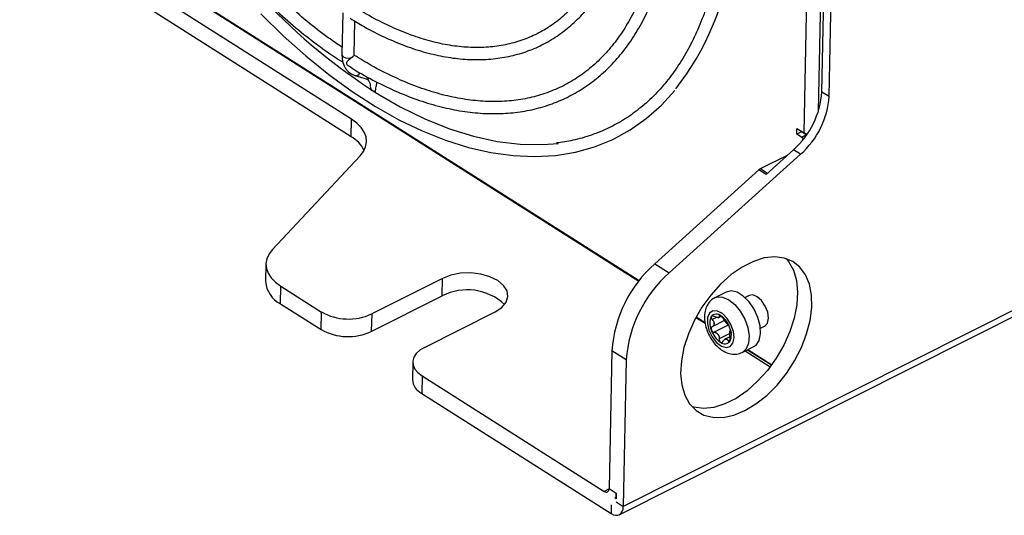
# Model space of a CAD drawing. Header units: millimetres. Extents: x -1263 to 1500, y -1080 to 1468.
# Tile 32 of 166: x 878 to 1017, y -1080 to -1011. Entities that reach past the tile are written whole.
import ezdxf

# ---------------------------------------------------------------- set-up
doc = ezdxf.new("R2010")
doc.units = ezdxf.units.MM

msp = doc.modelspace()

# ---------------------------------------------------------------- linework, layer by layer
at = {"color": 7, "linetype": 'Continuous', "lineweight": 25}
for p, q in [((1499.364, -809.474), (963.197, -1079.059)), ((962.635, -1080.224), (1498.802, -810.639)), ((777.162, -927.935), (965.422, -1047.311)), ((783.982, -932.358), (965.371, -1047.378)), ((991.137, -1020.752), (992.592, -949.32)), ((992.148, -1021.393), (993.603, -949.961)), ((988.63, -1026.543), (989.99, -959.776)), ((990.631, -1023.516), (991.92, -960.263)), ((924.986, -1024.605), (831.434, -965.283)), ((924.935, -1027.077), (831.384, -967.756)), ((923.743, -1009.653), (923.623, -1015.525)), ((925.323, -1015.56), (925.419, -1010.81)), ((923.623, -1015.525), (923.649, -1016.07)), ((925.325, -1015.648), (925.323, -1015.56)), ((925.429, -1018.449), (927.028, -1018.927)), ((927.622, -1020.211), (927.619, -1020.376)), ((928.357, -1020.844), (928.36, -1020.679)), ((991.137, -1020.752), (992.148, -1021.393)), ((924.935, -1027.077), (924.986, -1024.605)), ((987.602, -1026.726), (987.619, -1025.902)), ((987.619, -1025.902), (988.63, -1026.543)), ((988.25, -1026.4), (987.602, -1026.726)), ((988.276, -1027.153), (987.602, -1026.726)), ((988.25, -1026.4), (988.252, -1026.303)), ((988.924, -1026.828), (988.25, -1026.4)), ((988.276, -1027.153), (988.924, -1026.828)), ((988.942, -1026.839), (988.924, -1026.828)), ((913.849, -1042.93), (926.165, -1029.772)), ((969.638, -1046.22), (988.135, -1029.544)), ((982.513, -1031.559), (986.276, -1029.667)), ((983.27, -1032.377), (987.124, -1028.903)), ((988.135, -1029.544), (987.124, -1028.903)), ((982.259, -1031.736), (967.616, -1044.938)), ((983.27, -1032.377), (982.259, -1031.736)), ((912.938, -1044.964), (912.888, -1047.437)), ((967.616, -1044.938), (969.638, -1046.22)), ((914.978, -1050.57), (915.028, -1048.097)), ((915.028, -1048.097), (920.742, -1051.721)), ((937.775, -1046.988), (927.805, -1052.001)), ((937.725, -1049.461), (937.775, -1046.988)), ((927.755, -1054.474), (937.725, -1049.461)), ((977.682, -1048.909), (976.061, -1049.724)), ((980.896, -1049.403), (980.317, -1049.694)), ((914.978, -1050.57), (920.692, -1054.193)), ((920.692, -1054.193), (920.742, -1051.721)), ((927.805, -1052.001), (927.755, -1054.474)), ((935.219, -1056.702), (945.189, -1051.689)), ((973.447, -1052.4), (974.694, -1053.191)), ((976.615, -1052.486), (976.98, -1052.302)), ((973.407, -1052.473), (974.715, -1053.302)), ((977.434, -1052.92), (975.692, -1053.796)), ((982.487, -1054.01), (983.066, -1053.719)), ((978.203, -1055.199), (977.496, -1055.554)), ((961.595, -1057.165), (961.2, -1076.54)), ((963.617, -1058.447), (961.595, -1057.165)), ((979.925, -1057.408), (981.545, -1056.593)), ((980.684, -1057.026), (984.053, -1059.162)), ((980.716, -1057.01), (984.072, -1059.137)), ((933.59, -1058.737), (933.54, -1061.21)), ((963.617, -1058.447), (963.197, -1079.059)), ((934.897, -1060.696), (934.846, -1063.169)), ((934.897, -1060.696), (960.509, -1076.937)), ((934.846, -1063.169), (961.47, -1080.051)), ((961.2, -1076.54), (962.211, -1077.181)), ((962.211, -1077.181), (962.195, -1078.006)), ((962.054, -1077.916), (962.198, -1077.844)), ((962.195, -1078.006), (962.054, -1077.916)), ((962.186, -1078.418), (963.197, -1079.059)), ((961.495, -1078.815), (961.47, -1080.051))]:
    msp.add_line(p, q, dxfattribs=at)
at = {"color": 250, "linetype": 'Continuous', "lineweight": 25}
for p, q in [((982.513, -1031.559), (983.49, -1032.179)), ((976.844, -1052.215), (976.694, -1052.291)), ((976.3, -1052.483), (975.699, -1052.785)), ((977.949, -1053.565), (975.967, -1054.561)), ((978.162, -1054.753), (976.673, -1055.502)), ((978.248, -1055.62), (977.943, -1055.773)), ((980.351, -1057.193), (983.862, -1059.419)), ((961.198, -1076.591), (960.509, -1076.937))]:
    msp.add_line(p, q, dxfattribs=at)
at = {"color": 7, "linetype": 'Continuous', "lineweight": 25, "flags": 128}
for points in [[(912.228, -1009.806), (915.364, -1012.877), (918.557, -1015.727), (921.795, -1018.343), (925.065, -1020.716), (928.353, -1022.834), (931.645, -1024.687), (934.927, -1026.268), (938.186, -1027.57), (941.408, -1028.585), (944.578, -1029.309), (947.683, -1029.738), (950.707, -1029.87), (953.637, -1029.706), (956.459, -1029.245), (959.16, -1028.493), (961.729, -1027.453), (964.156, -1026.13), (966.431, -1024.531), (968.545, -1022.662), (970.451, -1020.574), (970.451, -1020.574)], [(928.357, -1020.844), (931.834, -1022.864), (935.298, -1024.573), (938.732, -1025.961), (942.118, -1027.022), (945.439, -1027.75), (948.679, -1028.141), (951.822, -1028.195), (954.079, -1028.016)], [(926.165, -1029.772), (926.647, -1029.144), (926.952, -1028.479), (927.074, -1027.794), (927.01, -1027.103), (926.761, -1026.423), (926.334, -1025.77), (925.737, -1025.159), (924.986, -1024.605)], [(989.01, -1026.74), (988.822, -1026.653), (988.63, -1026.543)], [(913.849, -1042.93), (913.367, -1043.558), (913.062, -1044.223), (912.94, -1044.908), (913.004, -1045.599), (913.253, -1046.279), (913.68, -1046.932), (914.277, -1047.543), (915.028, -1048.097)], [(980.284, -1065.573), (981.847, -1064.64), (983.371, -1063.438), (984.813, -1062), (986.13, -1060.37), (987.285, -1058.592), (988.245, -1056.719), (988.981, -1054.804), (989.474, -1052.902), (989.708, -1051.069), (989.677, -1049.356), (989.382, -1047.814), (988.831, -1046.486), (988.041, -1045.41), (987.033, -1044.619), (985.837, -1044.133), (984.488, -1043.968), (983.023, -1044.128), (981.486, -1044.609), (979.92, -1045.396), (978.371, -1046.468), (976.883, -1047.792), (975.498, -1049.332), (974.258, -1051.042), (973.197, -1052.874), (972.345, -1054.775), (971.728, -1056.69), (971.364, -1058.564), (971.262, -1060.344), (971.425, -1061.977), (971.85, -1063.418), (972.523, -1064.624), (973.425, -1065.561), (974.531, -1066.202), (975.808, -1066.528), (977.221, -1066.53), (978.727, -1066.209), (980.284, -1065.573)], [(986.092, -1044.206), (986.443, -1044.632), (987.116, -1045.838), (987.54, -1047.279), (987.704, -1048.912), (987.602, -1050.692), (987.237, -1052.566), (986.62, -1054.481), (985.769, -1056.382), (984.708, -1058.214), (983.467, -1059.924), (982.083, -1061.464), (980.595, -1062.788), (979.046, -1063.86), (977.48, -1064.647), (975.942, -1065.128), (974.478, -1065.288), (973.128, -1065.123), (972.874, -1065.05)], [(945.189, -1051.689), (946.114, -1051.081), (946.724, -1050.353), (946.976, -1049.557), (946.853, -1048.745), (946.365, -1047.974), (945.544, -1047.296), (944.446, -1046.758), (943.146, -1046.395), (941.733, -1046.232), (940.303, -1046.282), (938.953, -1046.54), (937.775, -1046.988)], [(982.136, -1052.503), (981.602, -1051.339), (980.892, -1050.301), (980.068, -1049.481), (979.204, -1048.951), (978.376, -1048.759), (977.682, -1048.909)], [(983.609, -1052.593), (983.501, -1051.753), (983.161, -1050.883), (982.642, -1050.116), (982.022, -1049.57), (981.395, -1049.326), (980.896, -1049.403)], [(975.243, -1054.284), (975.69, -1055.211), (976.299, -1055.99), (976.986, -1056.518), (977.661, -1056.721), (978.23, -1056.574), (978.618, -1056.096), (978.772, -1055.351), (978.671, -1054.441), (978.329, -1053.487), (977.792, -1052.619), (977.132, -1051.955), (976.439, -1051.583), (975.807, -1051.554), (975.32, -1051.872), (975.044, -1052.494), (975.017, -1053.336), (975.243, -1054.284)], [(981.545, -1056.593), (981.866, -1056.37), (982.304, -1055.712), (982.503, -1054.791), (982.445, -1053.688), (982.136, -1052.503)], [(983.066, -1053.719), (983.104, -1053.699), (983.47, -1053.276), (983.609, -1052.593)], [(935.219, -1056.702), (934.564, -1057.106), (934.063, -1057.576), (933.736, -1058.094), (933.595, -1058.641), (933.647, -1059.196), (933.888, -1059.737), (934.31, -1060.243), (934.897, -1060.696)], [(960.509, -1076.937), (960.641, -1077.005), (960.769, -1077.038), (960.887, -1077.036), (960.991, -1076.998), (961.077, -1076.926), (961.143, -1076.823), (961.184, -1076.693), (961.2, -1076.54)], [(961.47, -1080.051), (961.8, -1080.22), (962.118, -1080.303), (962.413, -1080.297), (962.674, -1080.203), (962.89, -1080.024), (963.053, -1079.766), (963.157, -1079.44), (963.197, -1079.059)]]:
    msp.add_lwpolyline(points, dxfattribs=at)
at = {"color": 250, "linetype": 'Continuous', "lineweight": 25, "flags": 128}
for points in [[(923.623, -1015.525), (923.665, -1015.681), (923.845, -1015.858), (924.136, -1015.98), (924.486, -1016.024), (924.834, -1015.983), (925.118, -1015.865)], [(925.226, -1015.776), (925.31, -1015.638), (925.323, -1015.56)], [(976.074, -1049.718), (976.379, -1049.611), (977.161, -1049.626), (978.016, -1049.991), (978.87, -1050.674), (979.645, -1051.613), (980.274, -1052.727), (980.7, -1053.914), (980.886, -1055.071), (980.814, -1056.094), (980.492, -1056.893), (979.948, -1057.396), (979.92, -1057.41)]]:
    msp.add_lwpolyline(points, dxfattribs=at)
at = {"color": 7, "linetype": 'Continuous', "lineweight": 25}
for centre, radius, start, end in [((940.66, -996.822), 38.052, 321.80939, 352.75399), ((973.951, -949.875), 84.363, 222.56185, 236.68731), ((928.301, -1019.957), 0.725, 200.544, 274.69813), ((979.133, -1019.904), 12.034, 311.60473, 355.9636), ((980.144, -1020.546), 12.034, 311.60473, 355.9636), ((922.656, -1031.074), 4.601, 27.23222, 60.29924), ((987.592, -1028.188), 1.241, 40.4179, 56.52636), ((983.046, -1032.594), 1.165, 117.24368, 132.49463), ((979.601, -1058.436), 18.051, 131.60473, 175.9636), ((981.623, -1059.718), 18.051, 131.60473, 175.9636), ((916.673, -1047.176), 3.794, 183.93909, 243.46946), ((941.256, -1056.254), 7.657, 46.74457, 117.46898), ((924.55, -1044.901), 7.81, 240.8232, 294.63056), ((977.568, -1053.316), 2.21, 154.5895, 204.67016), ((976.294, -1052.927), 0.913, 49.03672, 142.20137), ((974.942, -1055.064), 3.434, 18.43243, 55.39484), ((977.63, -1053.353), 1.665, 177.24079, 182.01887), ((975.098, -1053.337), 0.871, 355.0592, 4.20046), ((976.581, -1053.095), 0.594, 90.86841, 100.36968), ((976.493, -1052.199), 0.312, 266.54673, 284.69136), ((975.523, -1054.755), 2.625, 35.15001, 38.67726), ((978.717, -1052.356), 1.373, 213.5396, 220.28766), ((924.5, -1047.374), 7.81, 240.8232, 294.63056), ((978.818, -1053.152), 3.434, 198.43243, 235.39484), ((978.606, -1053.276), 2.625, 215.15001, 218.67726), ((975.412, -1055.675), 1.373, 33.5396, 40.28766), ((979.031, -1054.695), 0.871, 175.0592, 184.20046), ((976.499, -1054.678), 1.665, 357.24079, 2.01887), ((976.192, -1054.901), 2.21, 334.5895, 24.67016), ((977.466, -1055.29), 0.913, 229.03672, 322.20137), ((977.548, -1054.936), 0.594, 270.86841, 280.36968), ((977.636, -1055.832), 0.312, 86.54673, 104.69136), ((935.915, -1061.041), 2.381, 184.07455, 243.334), ((960.445, -1077.187), 1.767, 335.62569, 0.19224)]:
    msp.add_arc(centre, radius, start, end, dxfattribs=at)
at = {"color": 250, "linetype": 'Continuous', "lineweight": 25}
for centre, radius, start, end in [((925.577, -1017.771), 0.693, 257.70304, 331.38149), ((927.185, -1018.348), 0.6, 254.8158, 304.14018)]:
    msp.add_arc(centre, radius, start, end, dxfattribs=at)
at = {"color": 7, "linetype": 'Continuous', "lineweight": 25}
for points, knots in [([(880.754, -934.725), (880.756, -935.979), (880.76, -938.515), (881.038, -942.478), (881.515, -946.552), (882.206, -950.703), (883.103, -954.907), (884.203, -959.145), (885.501, -963.398), (886.989, -967.645), (888.66, -971.867), (890.508, -976.042), (892.522, -980.152), (894.694, -984.177), (897.012, -988.098), (899.467, -991.897), (902.047, -995.554), (904.739, -999.054), (907.531, -1002.379), (910.41, -1005.514), (913.362, -1008.442), (916.374, -1011.155), (919.433, -1013.62), (921.906, -1015.445), (923.358, -1016.354), (923.775, -1016.614)], [0, 0, 0, 0, 0.0437839, 0.0884959, 0.1331981, 0.1778898, 0.2225714, 0.2672438, 0.3119084, 0.3565665, 0.4012198, 0.4458698, 0.4905182, 0.5351667, 0.5798166, 0.6244693, 0.6691267, 0.7137903, 0.758462, 0.8031432, 0.8478356, 0.8925404, 0.9372584, 0.9819897, 1, 1, 1, 1]), ([(923.644, -1014.494), (922.997, -1014.059), (921.343, -1012.947), (918.699, -1010.872), (915.727, -1008.317), (912.804, -1005.526), (909.943, -1002.526), (907.158, -999.326), (904.464, -995.945), (901.875, -992.398), (899.402, -988.703), (897.058, -984.877), (894.855, -980.94), (892.803, -976.911), (890.913, -972.81), (889.195, -968.656), (887.655, -964.472), (886.303, -960.276), (885.145, -956.091), (884.185, -951.936), (883.43, -947.833), (882.876, -943.798), (882.556, -939.87), (882.419, -937.262), (882.448, -936.009), (882.448, -935.988)], [0, 0, 0, 0, 0.0296015, 0.0757255, 0.1218579, 0.1680011, 0.2141556, 0.2603211, 0.3064968, 0.3526812, 0.3988728, 0.4450699, 0.4912709, 0.5374739, 0.5836772, 0.6298786, 0.676076, 0.7222678, 0.7684521, 0.8146272, 0.8607914, 0.9069431, 0.9530812, 0.999205, 1, 1, 1, 1]), ([(924.789, -1010.43), (925.438, -1010.831), (927.057, -1011.833), (929.648, -1013.129), (932.543, -1014.347), (935.404, -1015.269), (938.214, -1015.901), (940.958, -1016.236), (943.619, -1016.273), (946.181, -1016.011), (948.628, -1015.454), (950.946, -1014.607), (953.123, -1013.475), (955.148, -1012.066), (957.011, -1010.388), (958.703, -1008.45), (960.215, -1006.26), (961.539, -1003.83), (962.667, -1001.171), (963.592, -998.298), (964.313, -995.23), (964.809, -991.974), (965.033, -989.664), (965.076, -988.437), (965.078, -988.384)], [0, 0, 0, 0, 0.0324522, 0.081079, 0.1297035, 0.1783071, 0.226864, 0.2753412, 0.323702, 0.3719144, 0.4199639, 0.4678648, 0.5156654, 0.5634364, 0.6112345, 0.6591306, 0.7071689, 0.7553609, 0.8036915, 0.8521306, 0.9006445, 0.949203, 0.997783, 1, 1, 1, 1]), ([(963.409, -987.498), (963.399, -987.829), (963.351, -989.302), (963.119, -991.815), (962.632, -994.957), (961.935, -997.909), (961.041, -1000.662), (959.954, -1003.198), (958.681, -1005.506), (957.228, -1007.574), (955.602, -1009.393), (953.81, -1010.953), (951.86, -1012.246), (949.759, -1013.263), (947.52, -1013.996), (945.157, -1014.44), (942.684, -1014.593), (940.117, -1014.453), (937.47, -1014.024), (934.758, -1013.305), (931.995, -1012.309), (929.196, -1011.016), (927.011, -1009.857), (925.765, -1009.045), (925.459, -1008.846)], [0, 0, 0, 0, 0.0139597, 0.0621503, 0.1103359, 0.158519, 0.2067116, 0.2549357, 0.3032225, 0.3516116, 0.4001465, 0.4488622, 0.4977668, 0.5468235, 0.5959438, 0.6449898, 0.6938833, 0.7425952, 0.7911384, 0.8395488, 0.8878675, 0.9361308, 0.9843663, 1, 1, 1, 1]), ([(924.532, -1017.096), (924.898, -1017.332), (926.299, -1018.237), (928.741, -1019.539), (931.84, -1020.99), (934.912, -1022.142), (937.943, -1023.009), (940.918, -1023.582), (943.821, -1023.859), (946.637, -1023.838), (949.351, -1023.52), (951.95, -1022.908), (954.42, -1022.005), (956.749, -1020.818), (958.929, -1019.352), (960.948, -1017.616), (962.798, -1015.617), (964.471, -1013.364), (965.959, -1010.866), (967.255, -1008.135), (968.351, -1005.182), (969.242, -1002.024), (969.926, -998.676), (970.39, -995.15), (970.578, -992.684), (970.615, -991.402), (970.616, -991.378)], [0, 0, 0, 0, 0.0159111, 0.0608831, 0.1058583, 0.1508247, 0.195767, 0.2406645, 0.2854922, 0.3302242, 0.3748394, 0.41933, 0.463709, 0.5080123, 0.552292, 0.5965879, 0.6409528, 0.6854224, 0.7300099, 0.7747089, 0.8195003, 0.8643601, 0.9092649, 0.9541952, 0.9991367, 1, 1, 1, 1]), ([(968.93, -990.78), (968.916, -991.226), (968.864, -992.896), (968.623, -995.686), (968.129, -999.076), (967.425, -1002.28), (966.522, -1005.288), (965.423, -1008.085), (964.134, -1010.658), (962.662, -1012.996), (961.013, -1015.088), (959.193, -1016.927), (957.21, -1018.502), (955.071, -1019.807), (952.785, -1020.833), (950.364, -1021.574), (947.82, -1022.026), (945.168, -1022.185), (942.422, -1022.053), (939.596, -1021.63), (936.701, -1020.918), (933.753, -1019.924), (930.765, -1018.642), (927.964, -1017.223), (926.161, -1016.111), (925.366, -1015.621)], [0, 0, 0, 0, 0.0163214, 0.0612052, 0.1060855, 0.1509634, 0.1958467, 0.2407498, 0.2856933, 0.3307035, 0.3758109, 0.421044, 0.4664198, 0.5119316, 0.5575403, 0.6031702, 0.6487318, 0.6941745, 0.7394798, 0.7846567, 0.8297298, 0.8747283, 0.9196787, 0.9646025, 1, 1, 1, 1]), ([(976.841, -1000.515), (976.794, -1000.867), (976.586, -1002.43), (976.009, -1005.028), (975.11, -1008.285), (973.998, -1011.321), (972.697, -1014.141), (971.209, -1016.73), (969.541, -1019.077), (967.698, -1021.174), (965.688, -1023.013), (963.517, -1024.585), (961.193, -1025.884), (958.723, -1026.895), (956.261, -1027.612), (954.568, -1027.849), (953.79, -1027.957)], [0, 0, 0, 0, 0.0219621, 0.0975581, 0.1731596, 0.2487847, 0.3244586, 0.4002145, 0.4760911, 0.5521285, 0.6283577, 0.7047874, 0.7813904, 0.8580997, 0.9347992, 1, 1, 1, 1]), ([(923.649, -1016.07), (923.649, -1016.084), (923.666, -1016.463), (923.868, -1017.089), (924.368, -1017.863), (924.937, -1018.278), (925.325, -1018.412), (925.429, -1018.449)], [0, 0, 0, 0, 0.0118401, 0.331254, 0.6017018, 0.8924932, 1, 1, 1, 1]), ([(925.118, -1015.865), (925.066, -1015.905), (924.961, -1015.986), (924.76, -1016.141), (924.553, -1016.313), (924.377, -1016.487), (924.276, -1016.64), (924.255, -1016.783), (924.31, -1016.926), (924.406, -1017.047), (924.497, -1017.093), (924.525, -1017.107)], [0, 0, 0, 0, 0.1116837, 0.2237989, 0.3731737, 0.525113, 0.6535402, 0.7418416, 0.830583, 0.9480055, 1, 1, 1, 1]), ([(925.118, -1015.865), (925.131, -1015.854), (925.158, -1015.833), (925.195, -1015.803), (925.216, -1015.785), (925.226, -1015.776)], [0, 0, 0, 0, 0.3274592, 0.6602085, 1, 1, 1, 1]), ([(925.308, -1015.649), (925.313, -1015.657), (925.325, -1015.681), (925.279, -1015.728), (925.235, -1015.768), (925.226, -1015.776)], [0, 0, 0, 0, 0.2913926, 0.8702704, 1, 1, 1, 1]), ([(927.028, -1018.927), (927.077, -1018.946), (927.236, -1019.006), (927.42, -1019.193), (927.601, -1019.625), (927.615, -1020.018), (927.621, -1020.187)], [0, 0, 0, 0, 0.152516, 0.4899453, 0.7804894, 1, 1, 1, 1]), ([(927.619, -1020.376), (927.623, -1020.387), (927.643, -1020.418), (927.718, -1020.494), (927.774, -1020.538), (927.911, -1020.625), (927.994, -1020.669), (928.172, -1020.753), (928.268, -1020.796), (928.357, -1020.844)], [0, 0, 0, 0, 0.25, 0.25, 0.5, 0.5, 0.75, 0.75, 1, 1, 1, 1]), ([(928.36, -1020.679), (928.361, -1020.654), (928.37, -1020.357), (928.472, -1019.959), (928.53, -1019.555), (928.552, -1019.402)], [0, 0, 0, 0, 0.054158, 0.6424186, 1, 1, 1, 1]), ([(976.09, -1049.729), (976.053, -1049.741), (975.743, -1049.841), (975.291, -1050.286), (974.838, -1050.994), (974.609, -1051.849), (974.586, -1052.819), (974.739, -1053.642), (974.899, -1054.117), (974.939, -1054.234)], [0, 0, 0, 0, 0.0232881, 0.198744, 0.366207, 0.5394703, 0.7288926, 0.9330533, 1, 1, 1, 1]), ([(975.572, -1052.368), (975.54, -1052.417), (975.535, -1052.487), (975.581, -1052.639), (975.631, -1052.718), (975.699, -1052.785)], [0, 0, 0, 0, 0.5, 0.5, 1, 1, 1, 1]), ([(975.981, -1052.361), (975.898, -1052.317), (975.813, -1052.291), (975.665, -1052.292), (975.605, -1052.318), (975.572, -1052.368)], [0, 0, 0, 0, 0.5, 0.5, 1, 1, 1, 1]), ([(976.694, -1052.291), (976.703, -1052.345), (976.699, -1052.391), (976.659, -1052.463), (976.624, -1052.488), (976.572, -1052.501)], [0, 0, 0, 0, 0.5, 0.5, 1, 1, 1, 1]), ([(976.892, -1052.238), (976.827, -1052.198), (976.771, -1052.183), (976.7, -1052.204), (976.686, -1052.239), (976.694, -1052.291)], [0, 0, 0, 0, 0.5, 0.5, 1, 1, 1, 1]), ([(977.251, -1052.632), (977.212, -1052.562), (977.157, -1052.484), (977.029, -1052.341), (976.957, -1052.277), (976.892, -1052.238)], [0, 0, 0, 0, 0.5, 0.5, 1, 1, 1, 1]), ([(975.692, -1053.796), (975.624, -1053.834), (975.573, -1053.897), (975.525, -1054.055), (975.528, -1054.149), (975.56, -1054.238)], [0, 0, 0, 0, 0.5, 0.5, 1, 1, 1, 1]), ([(975.699, -1052.785), (975.77, -1052.857), (975.831, -1052.934), (975.925, -1053.1), (975.956, -1053.186), (975.967, -1053.273)], [0, 0, 0, 0, 0.5, 0.5, 1, 1, 1, 1]), ([(977.957, -1053.573), (977.92, -1053.543), (977.878, -1053.499), (977.781, -1053.387), (977.728, -1053.32), (977.67, -1053.244)], [0, 0, 0, 0, 0.5, 0.5, 1, 1, 1, 1]), ([(978.2, -1053.979), (978.168, -1053.89), (978.125, -1053.8), (978.036, -1053.655), (977.992, -1053.601), (977.957, -1053.573)], [0, 0, 0, 0, 0.5, 0.5, 1, 1, 1, 1]), ([(974.939, -1054.234), (975.016, -1054.43), (975.234, -1054.986), (975.753, -1055.851), (976.524, -1056.724), (977.392, -1057.34), (978.291, -1057.655), (979.155, -1057.704), (979.666, -1057.503), (979.912, -1057.407)], [0, 0, 0, 0, 0.0890936, 0.2525173, 0.4193248, 0.5932746, 0.7388843, 0.8742642, 1, 1, 1, 1]), ([(975.56, -1054.238), (975.592, -1054.327), (975.651, -1054.409), (975.798, -1054.525), (975.883, -1054.557), (975.967, -1054.561)], [0, 0, 0, 0, 0.5, 0.5, 1, 1, 1, 1]), ([(975.967, -1054.561), (976.055, -1054.566), (976.143, -1054.586), (976.313, -1054.661), (976.392, -1054.716), (976.459, -1054.787)], [0, 0, 0, 0, 0.5, 0.5, 1, 1, 1, 1]), ([(978.226, -1055.349), (978.205, -1055.251), (978.191, -1055.151), (978.17, -1054.948), (978.164, -1054.85), (978.163, -1054.758)], [0, 0, 0, 0, 0.5, 0.5, 1, 1, 1, 1]), ([(978.232, -1054.339), (978.252, -1054.324), (978.261, -1054.282), (978.252, -1054.154), (978.232, -1054.068), (978.2, -1053.979)], [0, 0, 0, 0, 0.5, 0.5, 1, 1, 1, 1]), ([(976.673, -1055.502), (976.664, -1055.597), (976.678, -1055.695), (976.747, -1055.868), (976.803, -1055.939), (976.868, -1055.979)], [0, 0, 0, 0, 0.5, 0.5, 1, 1, 1, 1]), ([(976.868, -1055.979), (976.933, -1056.019), (977.005, -1056.026), (977.134, -1055.975), (977.19, -1055.919), (977.23, -1055.843)], [0, 0, 0, 0, 0.5, 0.5, 1, 1, 1, 1]), ([(977.23, -1055.843), (977.273, -1055.763), (977.323, -1055.694), (977.436, -1055.585), (977.496, -1055.548), (977.557, -1055.53)], [0, 0, 0, 0, 0.5, 0.5, 1, 1, 1, 1]), ([(977.943, -1055.773), (977.978, -1055.842), (978.022, -1055.888), (978.111, -1055.917), (978.155, -1055.899), (978.188, -1055.849)], [0, 0, 0, 0, 0.5, 0.5, 1, 1, 1, 1]), ([(978.188, -1055.849), (978.221, -1055.8), (978.241, -1055.721), (978.253, -1055.54), (978.245, -1055.441), (978.226, -1055.349)], [0, 0, 0, 0, 0.5, 0.5, 1, 1, 1, 1])]:
    msp.add_open_spline(points, degree=3, knots=knots, dxfattribs=at)
for points in [[(976.474, -1052.511), (976.339, -1052.508), (976.158, -1052.454), (975.981, -1052.361)], [(975.966, -1053.412), (975.942, -1053.578), (975.837, -1053.714), (975.692, -1053.796)], [(977.573, -1053.115), (977.452, -1052.951), (977.334, -1052.782), (977.251, -1052.632)], [(976.556, -1054.916), (976.659, -1055.089), (976.693, -1055.301), (976.673, -1055.502)], [(978.163, -1054.62), (978.169, -1054.463), (978.19, -1054.369), (978.232, -1054.339)], [(977.655, -1055.52), (977.773, -1055.532), (977.87, -1055.628), (977.943, -1055.773)]]:
    msp.add_open_spline(points, degree=3, dxfattribs=at)

doc.saveas('drawing.dxf')
